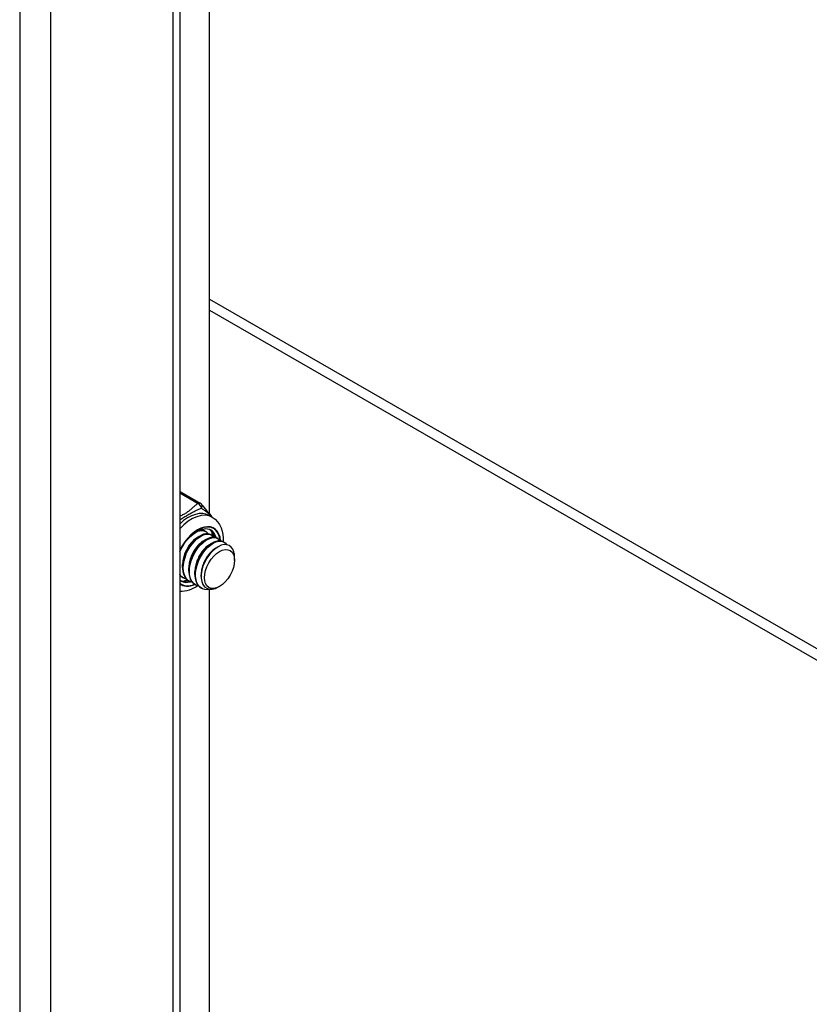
# Model space of a CAD drawing. Header units: inches. Extents: x 19 to 488, y 53 to 228.
# Tile 92 of 124: x 446.74 to 450.31, y 183.57 to 188.03. Entities that reach past the tile are written whole.
import ezdxf

# ---------------------------------------------------------------- set-up
doc = ezdxf.new("R2010")
doc.units = ezdxf.units.IN
doc.header["$MEASUREMENT"] = 0
doc.layers.add('Visible Edges(ANSI)', color=7, linetype='Continuous', lineweight=25)
doc.layers.add('Visible Tangent Edges(ANSI)', color=7, linetype='Continuous', lineweight=25)

msp = doc.modelspace()

# ---------------------------------------------------------------- linework, layer by layer
at = {"layer": 'Visible Edges(ANSI)'}
for p, q in [((447.4607, 201.7973), (447.4607, 179.412)), ((447.5964, 185.7952), (447.5964, 191.3041)), ((447.4703, 185.8926), (447.554, 185.8444)), ((447.5937, 185.7891), (447.6076, 185.7811)), ((447.5406, 185.6891), (447.5532, 185.6963)), ((447.5758, 185.7176), (447.5786, 185.716)), ((447.6036, 185.7016), (447.6064, 185.6999)), ((447.5685, 185.673), (447.581, 185.6803)), ((447.5964, 185.657), (447.6089, 185.6642)), ((447.6242, 185.6409), (447.6339, 185.6466)), ((447.6315, 185.6855), (447.6343, 185.6839)), ((447.6594, 185.6695), (447.6622, 185.6679)), ((447.709, 185.5854), (447.709, 185.6014)), ((447.4739, 185.5528), (447.4738, 185.5672)), ((447.4738, 185.5083), (447.4766, 185.5067)), ((447.5017, 185.5367), (447.5017, 185.5512)), ((447.5296, 185.5207), (447.5296, 185.5351)), ((447.5574, 185.5119), (447.5574, 185.5191)), ((447.467, 185.4918), (447.4607, 185.4963)), ((447.5016, 185.4922), (447.5045, 185.4906)), ((447.5295, 185.4762), (447.5323, 185.4746)), ((447.6411, 185.4674), (447.6371, 185.4651)), ((447.5574, 185.4602), (447.5602, 185.4585)), ((447.5964, 180.4361), (447.5964, 185.4533))]:
    msp.add_line(p, q, dxfattribs=at)
at = {"layer": 'Visible Edges(ANSI)', "flags": 128}
for points in [[(447.56, 185.8391), (447.5649, 185.8327), (447.5705, 185.8259), (447.5828, 185.8114), (447.5954, 185.7964), (447.6015, 185.7889), (447.6069, 185.7814)], [(447.6076, 185.7811), (447.6208, 185.7718), (447.6321, 185.7603), (447.6412, 185.7473), (447.6482, 185.7332), (447.6532, 185.7182), (447.6564, 185.7026), (447.6579, 185.6866), (447.6578, 185.6703)], [(447.4607, 185.624), (447.4674, 185.6374), (447.4749, 185.6504), (447.4831, 185.6629), (447.4921, 185.6746), (447.5015, 185.6855), (447.5114, 185.6954), (447.5215, 185.7042), (447.5318, 185.7117), (447.542, 185.718), (447.552, 185.7228), (447.5617, 185.7263), (447.5709, 185.7283), (447.5794, 185.729), (447.5872, 185.7284), (447.5942, 185.7267), (447.6006, 185.7238)], [(447.5407, 185.689), (447.5364, 185.6864), (447.5321, 185.6834), (447.5279, 185.6801), (447.5237, 185.6765), (447.5195, 185.6725), (447.5155, 185.6683), (447.5115, 185.6638), (447.5077, 185.6591), (447.5039, 185.6541), (447.5004, 185.649), (447.497, 185.6436), (447.4938, 185.638), (447.4908, 185.6323), (447.488, 185.6265), (447.4854, 185.6206), (447.483, 185.6146), (447.4809, 185.6086), (447.4791, 185.6026), (447.4775, 185.5965), (447.4762, 185.5905), (447.4752, 185.5846), (447.4745, 185.5787), (447.474, 185.5729), (447.4739, 185.5673)], [(447.6036, 185.7016), (447.5961, 185.7047), (447.5878, 185.7061), (447.5787, 185.7057), (447.5691, 185.7035), (447.5591, 185.6995), (447.549, 185.6938), (447.5389, 185.6864), (447.5289, 185.6776), (447.5193, 185.6674), (447.5103, 185.656), (447.5019, 185.6436), (447.4945, 185.6304), (447.488, 185.6167), (447.4826, 185.6025), (447.4784, 185.5883), (447.4756, 185.5743), (447.4741, 185.5605), (447.474, 185.5474), (447.4753, 185.5351), (447.478, 185.5238), (447.4821, 185.5137), (447.4874, 185.505), (447.494, 185.4978), (447.5016, 185.4922)], [(447.5181, 185.4854), (447.5078, 185.4889), (447.4987, 185.4946), (447.4909, 185.5024), (447.4848, 185.5123), (447.4803, 185.5239), (447.4776, 185.537), (447.4767, 185.5514), (447.4776, 185.5667), (447.4803, 185.5827), (447.4847, 185.5988), (447.4907, 185.6149), (447.4982, 185.6305), (447.5069, 185.6454), (447.5167, 185.6592), (447.5273, 185.6715), (447.5385, 185.6822), (447.55, 185.691), (447.5616, 185.6977), (447.5729, 185.7022), (447.5838, 185.7044), (447.5938, 185.7042), (447.603, 185.7017), (447.6109, 185.6969), (447.6174, 185.69)], [(447.6315, 185.6855), (447.624, 185.6887), (447.6156, 185.6901), (447.6066, 185.6897), (447.597, 185.6874), (447.587, 185.6834), (447.5769, 185.6777), (447.5667, 185.6704), (447.5568, 185.6615), (447.5472, 185.6513), (447.5381, 185.6399), (447.5298, 185.6276), (447.5223, 185.6144), (447.5158, 185.6006), (447.5105, 185.5865), (447.5063, 185.5723), (447.5035, 185.5582), (447.502, 185.5445), (447.5019, 185.5314), (447.5032, 185.5191), (447.5059, 185.5078), (447.5099, 185.4977), (447.5153, 185.489), (447.5218, 185.4818), (447.5295, 185.4762)], [(447.546, 185.4694), (447.5357, 185.4728), (447.5265, 185.4785), (447.5188, 185.4864), (447.5126, 185.4962), (447.5081, 185.5079), (447.5054, 185.521), (447.5045, 185.5354), (447.5055, 185.5507), (447.5082, 185.5666), (447.5126, 185.5828), (447.5186, 185.5989), (447.526, 185.6145), (447.5348, 185.6294), (447.5446, 185.6431), (447.5552, 185.6555), (447.5664, 185.6661), (447.5779, 185.6749), (447.5894, 185.6817), (447.6008, 185.6861), (447.6116, 185.6883), (447.6217, 185.6882), (447.6308, 185.6856), (447.6387, 185.6809), (447.6452, 185.6739)], [(447.5381, 185.7157), (447.5407, 185.7168), (447.5434, 185.7177), (447.546, 185.7185), (447.5486, 185.7192), (447.5511, 185.7197), (447.5536, 185.7201), (447.5561, 185.7204), (447.5585, 185.7206), (447.5609, 185.7206), (447.5633, 185.7205), (447.5656, 185.7203), (447.5678, 185.7199), (447.57, 185.7195), (447.5721, 185.7188), (447.5742, 185.7181), (447.5762, 185.7172), (447.5781, 185.7163), (447.58, 185.7152), (447.5817, 185.7139), (447.5835, 185.7126), (447.5851, 185.7111), (447.5866, 185.7095), (447.5881, 185.7078), (447.5895, 185.706)], [(447.5758, 185.7176), (447.5748, 185.7181), (447.5739, 185.7186), (447.5729, 185.7191), (447.5719, 185.7195), (447.5709, 185.7199), (447.5698, 185.7203), (447.5688, 185.7206), (447.5677, 185.7209), (447.5667, 185.7212), (447.5656, 185.7214), (447.5645, 185.7217), (447.5633, 185.7218), (447.5622, 185.722), (447.5611, 185.7221), (447.5599, 185.7222), (447.5587, 185.7222), (447.5576, 185.7222), (447.5564, 185.7222), (447.5551, 185.7222), (447.5539, 185.7221), (447.5527, 185.722), (447.5515, 185.7218), (447.5502, 185.7217), (447.549, 185.7215)], [(447.5685, 185.673), (447.5643, 185.6704), (447.56, 185.6674), (447.5558, 185.664), (447.5515, 185.6604), (447.5474, 185.6565), (447.5433, 185.6523), (447.5394, 185.6478), (447.5355, 185.6431), (447.5318, 185.6381), (447.5282, 185.6329), (447.5249, 185.6275), (447.5216, 185.622), (447.5186, 185.6163), (447.5158, 185.6105), (447.5132, 185.6046), (447.5109, 185.5986), (447.5088, 185.5926), (447.5069, 185.5865), (447.5053, 185.5805), (447.504, 185.5745), (447.503, 185.5685), (447.5023, 185.5626), (447.5019, 185.5569), (447.5018, 185.5512)], [(447.5964, 185.657), (447.5921, 185.6543), (447.5879, 185.6513), (447.5836, 185.648), (447.5794, 185.6444), (447.5753, 185.6404), (447.5712, 185.6362), (447.5672, 185.6317), (447.5634, 185.627), (447.5597, 185.622), (447.5561, 185.6169), (447.5527, 185.6115), (447.5495, 185.6059), (447.5465, 185.6003), (447.5437, 185.5944), (447.5411, 185.5885), (447.5387, 185.5826), (447.5366, 185.5765), (447.5348, 185.5705), (447.5332, 185.5644), (447.5319, 185.5584), (447.5309, 185.5525), (447.5302, 185.5466), (447.5298, 185.5408), (447.5296, 185.5352)], [(447.6594, 185.6695), (447.6518, 185.6727), (447.6435, 185.674), (447.6344, 185.6736), (447.6248, 185.6714), (447.6149, 185.6674), (447.6047, 185.6617), (447.5946, 185.6543), (447.5846, 185.6455), (447.575, 185.6353), (447.566, 185.6239), (447.5577, 185.6115), (447.5502, 185.5983), (447.5437, 185.5846), (447.5383, 185.5705), (447.5342, 185.5563), (447.5313, 185.5422), (447.5298, 185.5285), (447.5297, 185.5153), (447.531, 185.503), (447.5337, 185.4917), (447.5378, 185.4816), (447.5431, 185.4729), (447.5497, 185.4657), (447.5574, 185.4602)], [(447.6013, 185.4544), (447.5877, 185.4523), (447.575, 185.4531), (447.5635, 185.4568), (447.5535, 185.4632), (447.5452, 185.4722), (447.5389, 185.4837), (447.5347, 185.4971), (447.5326, 185.5123), (447.5328, 185.5289), (447.5351, 185.5463), (447.5396, 185.5641), (447.5461, 185.5819), (447.5543, 185.5992), (447.5641, 185.6155), (447.5751, 185.6304), (447.587, 185.6435), (447.5996, 185.6545), (447.6124, 185.663), (447.625, 185.6689), (447.6372, 185.672), (447.6485, 185.6723), (447.6586, 185.6696), (447.6673, 185.6642), (447.6742, 185.6562)], [(447.7064, 185.6238), (447.7016, 185.6361), (447.6945, 185.6458), (447.6854, 185.6525), (447.6746, 185.6562), (447.6624, 185.6565), (447.6491, 185.6535), (447.6353, 185.6473), (447.6214, 185.6381), (447.6078, 185.626), (447.5951, 185.6116), (447.5836, 185.5952), (447.5739, 185.5775), (447.5661, 185.5589), (447.5607, 185.5402), (447.5579, 185.5219), (447.5577, 185.5048), (447.5602, 185.4894), (447.5654, 185.4762), (447.5731, 185.4659), (447.583, 185.4587), (447.5948, 185.4549), (447.6081, 185.4548), (447.6223, 185.4582), (447.6371, 185.4651)], [(447.6242, 185.6409), (447.62, 185.6383), (447.6157, 185.6353), (447.6115, 185.632), (447.6073, 185.6283), (447.6031, 185.6244), (447.5991, 185.6202), (447.5951, 185.6157), (447.5912, 185.611), (447.5875, 185.606), (447.584, 185.6008), (447.5806, 185.5955), (447.5774, 185.5899), (447.5743, 185.5842), (447.5715, 185.5784), (447.569, 185.5725), (447.5666, 185.5665), (447.5645, 185.5605), (447.5626, 185.5544), (447.5611, 185.5484), (447.5598, 185.5424), (447.5587, 185.5364), (447.558, 185.5306), (447.5576, 185.5248), (447.5575, 185.5191)], [(447.4903, 185.5015), (447.4888, 185.5018), (447.4873, 185.5022), (447.4858, 185.5027), (447.4844, 185.5031), (447.4829, 185.5036), (447.4815, 185.5042), (447.4802, 185.5048), (447.4788, 185.5055), (447.4775, 185.5062), (447.4762, 185.5069), (447.4749, 185.5077), (447.4736, 185.5085), (447.4724, 185.5094), (447.4712, 185.5103), (447.47, 185.5113), (447.4689, 185.5123), (447.4678, 185.5133), (447.4667, 185.5144), (447.4656, 185.5155), (447.4646, 185.5167), (447.4636, 185.5179), (447.4626, 185.5191), (447.4616, 185.5204), (447.4607, 185.5217)], [(447.4607, 185.5195), (447.4612, 185.5189), (447.4617, 185.5184), (447.4622, 185.5178), (447.4627, 185.5173), (447.4632, 185.5167), (447.4637, 185.5162), (447.4642, 185.5157), (447.4647, 185.5152), (447.4652, 185.5147), (447.4657, 185.5142), (447.4663, 185.5137), (447.4668, 185.5132), (447.4674, 185.5128), (447.4679, 185.5123), (447.4685, 185.5119), (447.469, 185.5114), (447.4696, 185.511), (447.4702, 185.5106), (447.4708, 185.5102), (447.4714, 185.5098), (447.472, 185.5094), (447.4726, 185.509), (447.4732, 185.5086), (447.4738, 185.5083)], [(447.4624, 185.5175), (447.4624, 185.5176), (447.4623, 185.5176), (447.4622, 185.5176), (447.4621, 185.5176), (447.4621, 185.5176), (447.462, 185.5176), (447.4619, 185.5176), (447.4619, 185.5177), (447.4618, 185.5177), (447.4617, 185.5177), (447.4617, 185.5177), (447.4616, 185.5177), (447.4615, 185.5177), (447.4614, 185.5178), (447.4614, 185.5178), (447.4613, 185.5178), (447.4612, 185.5178), (447.4612, 185.5178), (447.4611, 185.5178), (447.461, 185.5179), (447.4609, 185.5179), (447.4609, 185.5179), (447.4608, 185.5179), (447.4607, 185.5179)], [(447.5434, 185.47), (447.5338, 185.4641), (447.5239, 185.4589), (447.5139, 185.4544), (447.5036, 185.4506), (447.4931, 185.4478), (447.4824, 185.4458), (447.4716, 185.4449), (447.4607, 185.445)]]:
    msp.add_lwpolyline(points, dxfattribs=at)
at = {"layer": 'Visible Edges(ANSI)'}
for centre, start, end in [((447.4605, 185.8756), 60.064, 89.354), ((447.5442, 185.8274), 36.716, 60.064)]:
    msp.add_arc(centre, 0.0197, start, end, dxfattribs=at)
for centre, major_axis, start_param, end_param in [((447.5254, 185.6126), (0.0668, 0.116), 5.718546, 6.217869), ((447.4976, 185.6286), (0.0786, 0.1365), 5.540636, 5.67712), ((447.6269, 185.5541), (0.058, 0.1006), 5.495853, 5.750129), ((447.5254, 185.6126), (-0.0668, -0.116), 0.065316, 0.520508), ((447.4976, 185.6286), (0.0786, 0.1365), 3.747658, 3.892421)]:
    msp.add_ellipse(centre, major_axis=major_axis, ratio=0.578093, start_param=start_param, end_param=end_param, dxfattribs=at)
msp.add_ellipse((447.6408, 185.5461), major_axis=(-0.0481, -0.0836), ratio=0.578093, dxfattribs=at)
at = {"layer": 'Visible Tangent Edges(ANSI)'}
for p, q in [((446.7358, 202.2484), (446.7358, 178.9764)), ((446.8758, 202.1342), (446.8758, 179.0827)), ((447.4317, 179.4028), (447.4317, 201.814)), ((447.5964, 186.7693), (453.1145, 183.5916)), ((447.5964, 186.7187), (453.0924, 183.5537)), ((447.4607, 185.8915), (447.5442, 185.8435))]:
    msp.add_line(p, q, dxfattribs=at)
at = {"layer": 'Visible Tangent Edges(ANSI)', "flags": 128}
for points in [[(447.5442, 185.8435), (447.5406, 185.8411), (447.5371, 185.8386), (447.5338, 185.8361), (447.5305, 185.8335), (447.5273, 185.8309), (447.5242, 185.8283), (447.5211, 185.8257), (447.5181, 185.823), (447.5152, 185.8204), (447.5122, 185.8177), (447.5092, 185.815), (447.5062, 185.8124), (447.5031, 185.8098), (447.4999, 185.8072), (447.4967, 185.8046), (447.4933, 185.8021), (447.4897, 185.7997), (447.486, 185.7974), (447.4821, 185.7951), (447.4781, 185.793), (447.4739, 185.7909), (447.4696, 185.7889), (447.4652, 185.787), (447.4607, 185.7852)], [(447.4607, 185.7699), (447.4655, 185.7727), (447.4702, 185.7754), (447.475, 185.7782), (447.4797, 185.7809), (447.4844, 185.7836), (447.489, 185.7862), (447.4936, 185.7889), (447.4981, 185.7914), (447.5024, 185.794), (447.5067, 185.7964), (447.5108, 185.7988), (447.5148, 185.8011), (447.5187, 185.8033), (447.5226, 185.8054), (447.5264, 185.8074), (447.5301, 185.8094), (447.5337, 185.8112), (447.5374, 185.813), (447.541, 185.8146), (447.5446, 185.8162), (447.5481, 185.8176), (447.5517, 185.819), (447.5553, 185.8202), (447.5588, 185.8214)], [(447.5588, 185.8214), (447.5606, 185.8203), (447.5625, 185.8191), (447.5644, 185.8179), (447.5663, 185.8166), (447.5682, 185.8153), (447.5702, 185.814), (447.5722, 185.8126), (447.5742, 185.8111), (447.5762, 185.8097), (447.5782, 185.8081), (447.5802, 185.8066), (447.5822, 185.805), (447.5842, 185.8033), (447.5862, 185.8016), (447.5882, 185.7999), (447.5902, 185.7981), (447.5921, 185.7963), (447.594, 185.7945), (447.5959, 185.7926), (447.5978, 185.7907), (447.5996, 185.7887), (447.6014, 185.7867), (447.6032, 185.7847), (447.6049, 185.7826)]]:
    msp.add_lwpolyline(points, dxfattribs=at)
at = {"layer": 'Visible Tangent Edges(ANSI)'}
for centre, major_axis, ratio, start_param, end_param in [((447.4605, 185.8756), (0.0098, 0.0171), 0.578093, 0, 0.767518), ((447.5442, 185.8274), (0.0098, 0.0171), 0.578093, 0, 0.783464), ((447.5442, 185.8274), (-0.0107, 0.0165), 0.609588, 3.996047, 5.470059), ((447.5442, 185.8274), (0.0158, 0.0118), 0.754115, 5.139012, 6.283185), ((447.5003, 185.627), (0.0933, 0.1621), 0.578093, 0, 1.087676), ((447.5143, 185.619), (0.0933, 0.1621), 0.578093, 0, 1.200229), ((447.5421, 185.603), (0.0737, 0.1279), 0.578093, 5.586953, 7.960387), ((447.5421, 185.603), (0.0727, 0.1262), 0.578093, 5.604861, 7.977379), ((447.5338, 185.6078), (0.0668, 0.116), 0.578093, 5.752575, 6.283185), ((447.5421, 185.603), (-0.0727, -0.1262), 0.578093, 6.155921, 6.93146), ((447.5421, 185.603), (-0.0737, -0.1279), 0.578093, 6.172913, 6.948591), ((447.5338, 185.6078), (-0.0668, -0.116), 0.578093, 0, 0.525906)]:
    msp.add_ellipse(centre, major_axis=major_axis, ratio=ratio, start_param=start_param, end_param=end_param, dxfattribs=at)

doc.saveas('drawing.dxf')
